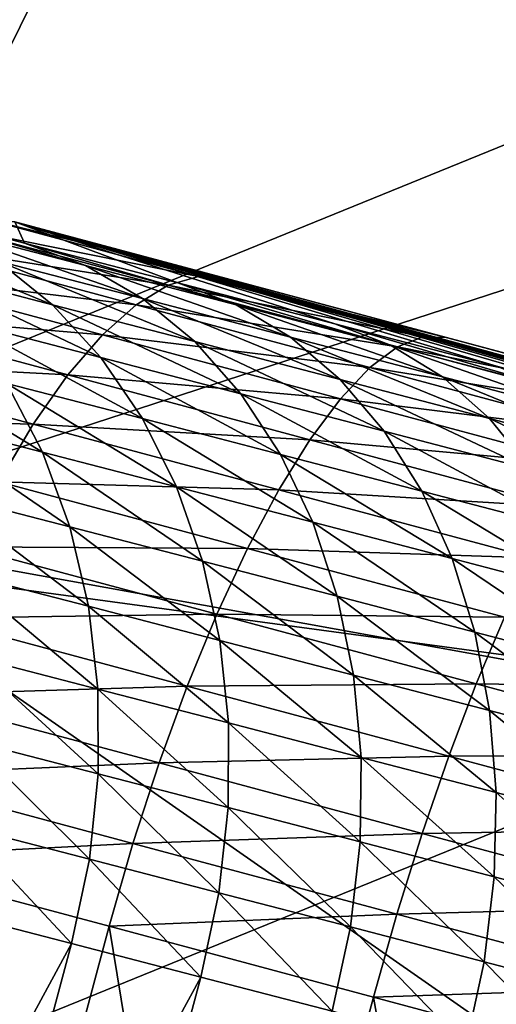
# Model space of a CAD drawing. Extents: x -0.7 to 0.7, y -0.35 to 0.35.
# Tile 89 of 226: x -0.42317 to -0.4145, y 0.18293 to 0.20084. Entities that reach past the tile are written whole.
import ezdxf

# ---------------------------------------------------------------- set-up
doc = ezdxf.new("R2010")
doc.units = 0

msp = doc.modelspace()

# ---------------------------------------------------------------- linework, layer by layer
for points in [[(-0.408555, 0.19782, 0.436948), (-0.408555, 0.216464, 0.436978), (-0.42001, 0.207142, 0.436992)], [(-0.431466, 0.191606, 0.412422), (-0.423829, 0.213357, 0.412432), (-0.39328, 0.207142, 0.412441)], [(-0.431466, 0.191606, 0.412422), (-0.39328, 0.207142, 0.412441), (-0.408555, 0.188498, 0.41244)], [(-0.427647, 0.191606, 0.436992), (-0.42001, 0.207142, 0.436992), (-0.427647, 0.204035, 0.436991)], [(-0.427647, 0.191606, 0.436992), (-0.408555, 0.19782, 0.436948), (-0.42001, 0.207142, 0.436992)], [(-0.427647, 0.191606, 0.436992), (-0.39328, 0.185391, 0.436968), (-0.408555, 0.19782, 0.436948)], [(-0.425792, 0.197483, 0.326013), (-0.423082, 0.196778, 0.329347), (-0.421973, 0.196368, 0.328314)], [(-0.425792, 0.197483, 0.326013), (-0.421973, 0.196368, 0.328314), (-0.424641, 0.197062, 0.325031)], [(-0.423262, 0.197166, 0.402346), (-0.423082, 0.196778, 0.329347), (-0.425792, 0.197483, 0.326013)], [(-0.419917, 0.196171, 0.40531), (-0.423856, 0.197228, 0.403798), (-0.424493, 0.19709, 0.405225)], [(-0.419409, 0.196132, 0.403825), (-0.423262, 0.197166, 0.402346), (-0.423856, 0.197228, 0.403798)], [(-0.419409, 0.196132, 0.403825), (-0.423856, 0.197228, 0.403798), (-0.419917, 0.196171, 0.40531)], [(-0.426128, 0.197115, 0.320625), (-0.423562, 0.19645, 0.324066), (-0.422576, 0.195657, 0.323134)], [(-0.426128, 0.197115, 0.320625), (-0.422576, 0.195657, 0.323134), (-0.425106, 0.196313, 0.319741)], [(-0.420469, 0.196011, 0.40677), (-0.424493, 0.19709, 0.405225), (-0.425162, 0.196755, 0.406602)], [(-0.424641, 0.197062, 0.325031), (-0.421973, 0.196368, 0.328314), (-0.420936, 0.195767, 0.327298)], [(-0.424641, 0.197062, 0.325031), (-0.420936, 0.195767, 0.327298), (-0.423562, 0.19645, 0.324066)], [(-0.419917, 0.196171, 0.40531), (-0.424493, 0.19709, 0.405225), (-0.420469, 0.196011, 0.40677)], [(-0.423262, 0.197166, 0.402346), (-0.419409, 0.196132, 0.403825), (-0.415408, 0.195059, 0.405084)], [(-0.423262, 0.197166, 0.402346), (-0.415408, 0.195059, 0.405084), (-0.406932, 0.192786, 0.406936)], [(-0.423262, 0.197166, 0.402346), (-0.406932, 0.192786, 0.406936), (-0.389343, 0.187869, 0.353694)], [(-0.423262, 0.197166, 0.402346), (-0.389343, 0.187869, 0.353694), (-0.39531, 0.189477, 0.350884)], [(-0.423262, 0.197166, 0.402346), (-0.39531, 0.189477, 0.350884), (-0.398679, 0.190369, 0.349175)], [(-0.423262, 0.197166, 0.402346), (-0.398679, 0.190369, 0.349175), (-0.401983, 0.191242, 0.347314)], [(-0.423262, 0.197166, 0.402346), (-0.401983, 0.191242, 0.347314), (-0.405221, 0.192096, 0.345291)], [(-0.423262, 0.197166, 0.402346), (-0.405221, 0.192096, 0.345291), (-0.408388, 0.192931, 0.343096)], [(-0.423262, 0.197166, 0.402346), (-0.408388, 0.192931, 0.343096), (-0.411482, 0.193744, 0.340723)], [(-0.423262, 0.197166, 0.402346), (-0.411482, 0.193744, 0.340723), (-0.414499, 0.194536, 0.338166)], [(-0.423262, 0.197166, 0.402346), (-0.414499, 0.194536, 0.338166), (-0.417438, 0.195306, 0.33542)], [(-0.423262, 0.197166, 0.402346), (-0.417438, 0.195306, 0.33542), (-0.420298, 0.196053, 0.332482)], [(-0.423262, 0.197166, 0.402346), (-0.420298, 0.196053, 0.332482), (-0.423082, 0.196778, 0.329347)], [(-0.421056, 0.195655, 0.408179), (-0.425162, 0.196755, 0.406602), (-0.425852, 0.19623, 0.407907)], [(-0.420469, 0.196011, 0.40677), (-0.425162, 0.196755, 0.406602), (-0.421056, 0.195655, 0.408179)], [(-0.423082, 0.196778, 0.329347), (-0.420298, 0.196053, 0.332482), (-0.419236, 0.195655, 0.331396)], [(-0.423082, 0.196778, 0.329347), (-0.419236, 0.195655, 0.331396), (-0.421973, 0.196368, 0.328314)], [(-0.425106, 0.196313, 0.319741), (-0.422576, 0.195657, 0.323134), (-0.421697, 0.194697, 0.322251)], [(-0.425106, 0.196313, 0.319741), (-0.421697, 0.194697, 0.322251), (-0.424193, 0.195344, 0.318904)], [(-0.423562, 0.19645, 0.324066), (-0.420936, 0.195767, 0.327298), (-0.419989, 0.194985, 0.326317)], [(-0.423562, 0.19645, 0.324066), (-0.419989, 0.194985, 0.326317), (-0.422576, 0.195657, 0.323134)], [(-0.421973, 0.196368, 0.328314), (-0.419236, 0.195655, 0.331396), (-0.418244, 0.195066, 0.330329)], [(-0.421973, 0.196368, 0.328314), (-0.418244, 0.195066, 0.330329), (-0.420936, 0.195767, 0.327298)], [(-0.421668, 0.195108, 0.409513), (-0.425852, 0.19623, 0.407907), (-0.42655, 0.195521, 0.409117)], [(-0.421056, 0.195655, 0.408179), (-0.425852, 0.19623, 0.407907), (-0.421668, 0.195108, 0.409513)], [(-0.41583, 0.195075, 0.406596), (-0.419917, 0.196171, 0.40531), (-0.420469, 0.196011, 0.40677)], [(-0.415408, 0.195059, 0.405084), (-0.419409, 0.196132, 0.403825), (-0.419917, 0.196171, 0.40531)], [(-0.415408, 0.195059, 0.405084), (-0.419917, 0.196171, 0.40531), (-0.41583, 0.195075, 0.406596)], [(-0.416297, 0.194892, 0.408082), (-0.420469, 0.196011, 0.40677), (-0.421056, 0.195655, 0.408179)], [(-0.41583, 0.195075, 0.406596), (-0.420469, 0.196011, 0.40677), (-0.416297, 0.194892, 0.408082)], [(-0.420298, 0.196053, 0.332482), (-0.417438, 0.195306, 0.33542), (-0.416425, 0.194921, 0.334283)], [(-0.420298, 0.196053, 0.332482), (-0.416425, 0.194921, 0.334283), (-0.419236, 0.195655, 0.331396)], [(-0.420936, 0.195767, 0.327298), (-0.418244, 0.195066, 0.330329), (-0.417341, 0.194295, 0.329299)], [(-0.420936, 0.195767, 0.327298), (-0.417341, 0.194295, 0.329299), (-0.419989, 0.194985, 0.326317)], [(-0.422576, 0.195657, 0.323134), (-0.419989, 0.194985, 0.326317), (-0.419148, 0.194035, 0.325388)], [(-0.422576, 0.195657, 0.323134), (-0.419148, 0.194035, 0.325388), (-0.421697, 0.194697, 0.322251)], [(-0.416803, 0.194514, 0.409517), (-0.421056, 0.195655, 0.408179), (-0.421668, 0.195108, 0.409513)], [(-0.416297, 0.194892, 0.408082), (-0.421056, 0.195655, 0.408179), (-0.416803, 0.194514, 0.409517)], [(-0.419236, 0.195655, 0.331396), (-0.416425, 0.194921, 0.334283), (-0.415483, 0.194344, 0.333166)], [(-0.419236, 0.195655, 0.331396), (-0.415483, 0.194344, 0.333166), (-0.418244, 0.195066, 0.330329)], [(-0.422295, 0.194381, 0.410751), (-0.42655, 0.195521, 0.409117), (-0.427245, 0.194643, 0.410211)], [(-0.421668, 0.195108, 0.409513), (-0.42655, 0.195521, 0.409117), (-0.422295, 0.194381, 0.410751)], [(-0.424193, 0.195344, 0.318904), (-0.421697, 0.194697, 0.322251), (-0.420941, 0.193587, 0.321433)], [(-0.424193, 0.195344, 0.318904), (-0.420941, 0.193587, 0.321433), (-0.423407, 0.194225, 0.318128)], [(-0.417438, 0.195306, 0.33542), (-0.414499, 0.194536, 0.338166), (-0.41354, 0.194165, 0.336979)], [(-0.417438, 0.195306, 0.33542), (-0.41354, 0.194165, 0.336979), (-0.416425, 0.194921, 0.334283)], [(-0.417338, 0.193947, 0.410876), (-0.421668, 0.195108, 0.409513), (-0.422295, 0.194381, 0.410751)], [(-0.416803, 0.194514, 0.409517), (-0.421668, 0.195108, 0.409513), (-0.417338, 0.193947, 0.410876)], [(-0.418244, 0.195066, 0.330329), (-0.415483, 0.194344, 0.333166), (-0.414627, 0.193586, 0.332086)], [(-0.418244, 0.195066, 0.330329), (-0.414627, 0.193586, 0.332086), (-0.417341, 0.194295, 0.329299)], [(-0.411588, 0.193938, 0.407655), (-0.41583, 0.195075, 0.406596), (-0.416297, 0.194892, 0.408082)], [(-0.411251, 0.193944, 0.406122), (-0.415408, 0.195059, 0.405084), (-0.41583, 0.195075, 0.406596)], [(-0.411251, 0.193944, 0.406122), (-0.41583, 0.195075, 0.406596), (-0.411588, 0.193938, 0.407655)], [(-0.415408, 0.195059, 0.405084), (-0.411251, 0.193944, 0.406122), (-0.406932, 0.192786, 0.406936)], [(-0.419989, 0.194985, 0.326317), (-0.417341, 0.194295, 0.329299), (-0.416541, 0.193356, 0.328324)], [(-0.419989, 0.194985, 0.326317), (-0.416541, 0.193356, 0.328324), (-0.419148, 0.194035, 0.325388)], [(-0.411972, 0.193733, 0.409162), (-0.416297, 0.194892, 0.408082), (-0.416803, 0.194514, 0.409517)], [(-0.416425, 0.194921, 0.334283), (-0.41354, 0.194165, 0.336979), (-0.41265, 0.193603, 0.335812)], [(-0.416425, 0.194921, 0.334283), (-0.41265, 0.193603, 0.335812), (-0.415483, 0.194344, 0.333166)], [(-0.411588, 0.193938, 0.407655), (-0.416297, 0.194892, 0.408082), (-0.411972, 0.193733, 0.409162)], [(-0.425828, 0.194851, 0.314604), (-0.423407, 0.194225, 0.318128), (-0.422759, 0.192976, 0.317426)], [(-0.425828, 0.194851, 0.314604), (-0.422759, 0.192976, 0.317426), (-0.425155, 0.193595, 0.313938)], [(-0.421697, 0.194697, 0.322251), (-0.419148, 0.194035, 0.325388), (-0.418427, 0.192933, 0.324527)], [(-0.421697, 0.194697, 0.322251), (-0.418427, 0.192933, 0.324527), (-0.420941, 0.193587, 0.321433)], [(-0.422926, 0.193485, 0.41187), (-0.427245, 0.194643, 0.410211), (-0.427926, 0.19361, 0.41117)], [(-0.422295, 0.194381, 0.410751), (-0.427245, 0.194643, 0.410211), (-0.422926, 0.193485, 0.41187)], [(-0.412398, 0.193333, 0.410617), (-0.416803, 0.194514, 0.409517), (-0.417338, 0.193947, 0.410876)], [(-0.411972, 0.193733, 0.409162), (-0.416803, 0.194514, 0.409517), (-0.412398, 0.193333, 0.410617)], [(-0.417893, 0.193201, 0.412136), (-0.422295, 0.194381, 0.410751), (-0.422926, 0.193485, 0.41187)], [(-0.417338, 0.193947, 0.410876), (-0.422295, 0.194381, 0.410751), (-0.417893, 0.193201, 0.412136)], [(-0.415483, 0.194344, 0.333166), (-0.41265, 0.193603, 0.335812), (-0.411846, 0.192858, 0.334685)], [(-0.415483, 0.194344, 0.333166), (-0.411846, 0.192858, 0.334685), (-0.414627, 0.193586, 0.332086)], [(-0.423407, 0.194225, 0.318128), (-0.420941, 0.193587, 0.321433), (-0.420322, 0.192344, 0.320693)], [(-0.423407, 0.194225, 0.318128), (-0.420322, 0.192344, 0.320693), (-0.422759, 0.192976, 0.317426)], [(-0.417341, 0.194295, 0.329299), (-0.414627, 0.193586, 0.332086), (-0.413873, 0.192659, 0.331064)], [(-0.417341, 0.194295, 0.329299), (-0.413873, 0.192659, 0.331064), (-0.416541, 0.193356, 0.328324)], [(-0.419148, 0.194035, 0.325388), (-0.416541, 0.193356, 0.328324), (-0.415859, 0.192264, 0.327419)], [(-0.419148, 0.194035, 0.325388), (-0.415859, 0.192264, 0.327419), (-0.418427, 0.192933, 0.324527)], [(-0.412857, 0.192746, 0.411995), (-0.417338, 0.193947, 0.410876), (-0.417893, 0.193201, 0.412136)], [(-0.412398, 0.193333, 0.410617), (-0.417338, 0.193947, 0.410876), (-0.412857, 0.192746, 0.411995)], [(-0.422926, 0.193485, 0.41187), (-0.427926, 0.19361, 0.41117), (-0.423549, 0.192437, 0.412851)], [(-0.425155, 0.193595, 0.313938), (-0.422759, 0.192976, 0.317426), (-0.422262, 0.191617, 0.31681)], [(-0.425155, 0.193595, 0.313938), (-0.422262, 0.191617, 0.31681), (-0.424636, 0.19223, 0.313355)], [(-0.418459, 0.192288, 0.413275), (-0.422926, 0.193485, 0.41187), (-0.423549, 0.192437, 0.412851)], [(-0.417893, 0.193201, 0.412136), (-0.422926, 0.193485, 0.41187), (-0.418459, 0.192288, 0.413275)], [(-0.420941, 0.193587, 0.321433), (-0.418427, 0.192933, 0.324527), (-0.417839, 0.191699, 0.323748)], [(-0.420941, 0.193587, 0.321433), (-0.417839, 0.191699, 0.323748), (-0.420322, 0.192344, 0.320693)], [(-0.414627, 0.193586, 0.332086), (-0.411846, 0.192858, 0.334685), (-0.41114, 0.191943, 0.333618)], [(-0.414627, 0.193586, 0.332086), (-0.41114, 0.191943, 0.333618), (-0.413873, 0.192659, 0.331064)], [(-0.416541, 0.193356, 0.328324), (-0.413873, 0.192659, 0.331064), (-0.413233, 0.191578, 0.330117)], [(-0.416541, 0.193356, 0.328324), (-0.413233, 0.191578, 0.330117), (-0.415859, 0.192264, 0.327419)], [(-0.413341, 0.191981, 0.413272), (-0.417893, 0.193201, 0.412136), (-0.418459, 0.192288, 0.413275)], [(-0.412857, 0.192746, 0.411995), (-0.417893, 0.193201, 0.412136), (-0.413341, 0.191981, 0.413272)], [(-0.422759, 0.192976, 0.317426), (-0.420322, 0.192344, 0.320693), (-0.419849, 0.190992, 0.320044)], [(-0.422759, 0.192976, 0.317426), (-0.419849, 0.190992, 0.320044), (-0.422262, 0.191617, 0.31681)], [(-0.418427, 0.192933, 0.324527), (-0.415859, 0.192264, 0.327419), (-0.415306, 0.191039, 0.326601)], [(-0.418427, 0.192933, 0.324527), (-0.415306, 0.191039, 0.326601), (-0.417839, 0.191699, 0.323748)], [(-0.419026, 0.191224, 0.414274), (-0.423549, 0.192437, 0.412851), (-0.424155, 0.191253, 0.413677)], [(-0.418459, 0.192288, 0.413275), (-0.423549, 0.192437, 0.412851), (-0.419026, 0.191224, 0.414274)], [(-0.420322, 0.192344, 0.320693), (-0.417839, 0.191699, 0.323748), (-0.417394, 0.190354, 0.323065)], [(-0.420322, 0.192344, 0.320693), (-0.417394, 0.190354, 0.323065), (-0.419849, 0.190992, 0.320044)], [(-0.424636, 0.19223, 0.313355), (-0.422262, 0.191617, 0.31681), (-0.421923, 0.190172, 0.316292)], [(-0.424636, 0.19223, 0.313355), (-0.421923, 0.190172, 0.316292), (-0.424278, 0.19078, 0.312863)], [(-0.413843, 0.191051, 0.414427), (-0.418459, 0.192288, 0.413275), (-0.419026, 0.191224, 0.414274)], [(-0.413341, 0.191981, 0.413272), (-0.418459, 0.192288, 0.413275), (-0.413843, 0.191051, 0.414427)], [(-0.415859, 0.192264, 0.327419), (-0.413233, 0.191578, 0.330117), (-0.412717, 0.190363, 0.32926)], [(-0.415859, 0.192264, 0.327419), (-0.412717, 0.190363, 0.32926), (-0.415306, 0.191039, 0.326601)], [(-0.417839, 0.191699, 0.323748), (-0.415306, 0.191039, 0.326601), (-0.414892, 0.189702, 0.325884)], [(-0.417839, 0.191699, 0.323748), (-0.414892, 0.189702, 0.325884), (-0.417394, 0.190354, 0.323065)], [(-0.423829, 0.182284, 0.4124), (-0.431466, 0.191606, 0.412422), (-0.408555, 0.188498, 0.41244)], [(-0.400918, 0.172962, 0.436982), (-0.39328, 0.185391, 0.436968), (-0.427647, 0.191606, 0.436992)], [(-0.423829, 0.179176, 0.43699), (-0.400918, 0.172962, 0.436982), (-0.427647, 0.191606, 0.436992)], [(-0.422262, 0.191617, 0.31681), (-0.419849, 0.190992, 0.320044), (-0.419532, 0.189552, 0.319497)], [(-0.422262, 0.191617, 0.31681), (-0.419532, 0.189552, 0.319497), (-0.421923, 0.190172, 0.316292)], [(-0.419583, 0.190028, 0.415116), (-0.424155, 0.191253, 0.413677), (-0.424732, 0.189954, 0.414336)], [(-0.419026, 0.191224, 0.414274), (-0.424155, 0.191253, 0.413677), (-0.419583, 0.190028, 0.415116)], [(-0.414354, 0.189972, 0.41544), (-0.419026, 0.191224, 0.414274), (-0.419583, 0.190028, 0.415116)], [(-0.413843, 0.191051, 0.414427), (-0.419026, 0.191224, 0.414274), (-0.414354, 0.189972, 0.41544)], [(-0.419849, 0.190992, 0.320044), (-0.417394, 0.190354, 0.323065), (-0.4171, 0.18892, 0.32249)], [(-0.419849, 0.190992, 0.320044), (-0.4171, 0.18892, 0.32249), (-0.419532, 0.189552, 0.319497)], [(-0.415306, 0.191039, 0.326601), (-0.412717, 0.190363, 0.32926), (-0.412336, 0.189035, 0.328509)], [(-0.415306, 0.191039, 0.326601), (-0.412336, 0.189035, 0.328509), (-0.414892, 0.189702, 0.325884)], [(-0.424278, 0.19078, 0.312863), (-0.421923, 0.190172, 0.316292), (-0.421749, 0.188665, 0.315879)], [(-0.424278, 0.19078, 0.312863), (-0.421749, 0.188665, 0.315879), (-0.424089, 0.189269, 0.312472)], [(-0.417394, 0.190354, 0.323065), (-0.414892, 0.189702, 0.325884), (-0.414623, 0.188275, 0.32528)], [(-0.417394, 0.190354, 0.323065), (-0.414623, 0.188275, 0.32528), (-0.4171, 0.18892, 0.32249)], [(-0.419583, 0.190028, 0.415116), (-0.424732, 0.189954, 0.414336), (-0.420123, 0.188719, 0.415786)], [(-0.421923, 0.190172, 0.316292), (-0.419532, 0.189552, 0.319497), (-0.419374, 0.18805, 0.319062)], [(-0.421923, 0.190172, 0.316292), (-0.419374, 0.18805, 0.319062), (-0.421749, 0.188665, 0.315879)], [(-0.414865, 0.188763, 0.416294), (-0.419583, 0.190028, 0.415116), (-0.420123, 0.188719, 0.415786)], [(-0.414354, 0.189972, 0.41544), (-0.419583, 0.190028, 0.415116), (-0.414865, 0.188763, 0.416294)], [(-0.420123, 0.188719, 0.415786), (-0.424732, 0.189954, 0.414336), (-0.425272, 0.188563, 0.414814)], [(-0.409533, 0.188681, 0.416349), (-0.414354, 0.189972, 0.41544), (-0.414865, 0.188763, 0.416294)], [(-0.414892, 0.189702, 0.325884), (-0.412336, 0.189035, 0.328509), (-0.412095, 0.187615, 0.327876)], [(-0.414892, 0.189702, 0.325884), (-0.412095, 0.187615, 0.327876), (-0.414623, 0.188275, 0.32528)], [(-0.419532, 0.189552, 0.319497), (-0.4171, 0.18892, 0.32249), (-0.416961, 0.187423, 0.322032)], [(-0.419532, 0.189552, 0.319497), (-0.416961, 0.187423, 0.322032), (-0.419374, 0.18805, 0.319062)], [(-0.424089, 0.189269, 0.312472), (-0.421749, 0.188665, 0.315879), (-0.421742, 0.187122, 0.315579)], [(-0.424089, 0.189269, 0.312472), (-0.421742, 0.187122, 0.315579), (-0.424072, 0.187724, 0.312188)], [(-0.414865, 0.188763, 0.416294), (-0.420123, 0.188719, 0.415786), (-0.415367, 0.187445, 0.416973)], [(-0.4171, 0.18892, 0.32249), (-0.414623, 0.188275, 0.32528), (-0.414504, 0.186783, 0.324798)], [(-0.4171, 0.18892, 0.32249), (-0.414504, 0.186783, 0.324798), (-0.416961, 0.187423, 0.322032)], [(-0.409997, 0.187459, 0.417211), (-0.414865, 0.188763, 0.416294), (-0.415367, 0.187445, 0.416973)], [(-0.409533, 0.188681, 0.416349), (-0.414865, 0.188763, 0.416294), (-0.409997, 0.187459, 0.417211)], [(-0.420123, 0.188719, 0.415786), (-0.425272, 0.188563, 0.414814), (-0.420635, 0.187321, 0.416273)], [(-0.421749, 0.188665, 0.315879), (-0.419374, 0.18805, 0.319062), (-0.419379, 0.18651, 0.318746)], [(-0.421749, 0.188665, 0.315879), (-0.419379, 0.18651, 0.318746), (-0.421742, 0.187122, 0.315579)], [(-0.415367, 0.187445, 0.416973), (-0.420123, 0.188719, 0.415786), (-0.420635, 0.187321, 0.416273)], [(-0.420635, 0.187321, 0.416273), (-0.425272, 0.188563, 0.414814), (-0.425765, 0.187103, 0.415104)], [(-0.423829, 0.182284, 0.4124), (-0.408555, 0.188498, 0.41244), (-0.404736, 0.172962, 0.412392)], [(-0.414623, 0.188275, 0.32528), (-0.412095, 0.187615, 0.327876), (-0.411999, 0.186128, 0.327372)], [(-0.414623, 0.188275, 0.32528), (-0.411999, 0.186128, 0.327372), (-0.414504, 0.186783, 0.324798)], [(-0.419374, 0.18805, 0.319062), (-0.41698, 0.185887, 0.321699), (-0.419379, 0.18651, 0.318746)], [(-0.419374, 0.18805, 0.319062), (-0.416961, 0.187423, 0.322032), (-0.41698, 0.185887, 0.321699)], [(-0.424072, 0.187724, 0.312188), (-0.421903, 0.18557, 0.315397), (-0.424226, 0.186171, 0.312015)], [(-0.424072, 0.187724, 0.312188), (-0.421742, 0.187122, 0.315579), (-0.421903, 0.18557, 0.315397)], [(-0.415367, 0.187445, 0.416973), (-0.420635, 0.187321, 0.416273), (-0.415852, 0.186039, 0.417467)], [(-0.416961, 0.187423, 0.322032), (-0.414538, 0.185251, 0.324449), (-0.41698, 0.185887, 0.321699)], [(-0.416961, 0.187423, 0.322032), (-0.414504, 0.186783, 0.324798), (-0.414538, 0.185251, 0.324449)], [(-0.410463, 0.186131, 0.417897), (-0.415367, 0.187445, 0.416973), (-0.415852, 0.186039, 0.417467)], [(-0.409997, 0.187459, 0.417211), (-0.415367, 0.187445, 0.416973), (-0.410463, 0.186131, 0.417897)], [(-0.420635, 0.187321, 0.416273), (-0.425765, 0.187103, 0.415104), (-0.421111, 0.185856, 0.416569)], [(-0.415852, 0.186039, 0.417467), (-0.420635, 0.187321, 0.416273), (-0.421111, 0.185856, 0.416569)], [(-0.421111, 0.185856, 0.416569), (-0.425765, 0.187103, 0.415104), (-0.426201, 0.185599, 0.415202)], [(-0.421742, 0.187122, 0.315579), (-0.419548, 0.18496, 0.318554), (-0.421903, 0.18557, 0.315397)], [(-0.421742, 0.187122, 0.315579), (-0.419379, 0.18651, 0.318746), (-0.419548, 0.18496, 0.318554)], [(-0.414504, 0.186783, 0.324798), (-0.412049, 0.184601, 0.327005), (-0.414538, 0.185251, 0.324449)], [(-0.414504, 0.186783, 0.324798), (-0.411999, 0.186128, 0.327372), (-0.412049, 0.184601, 0.327005)], [(-0.419379, 0.18651, 0.318746), (-0.417156, 0.184339, 0.321497), (-0.419548, 0.18496, 0.318554)], [(-0.419379, 0.18651, 0.318746), (-0.41698, 0.185887, 0.321699), (-0.417156, 0.184339, 0.321497)], [(-0.424226, 0.186171, 0.312015), (-0.422228, 0.184036, 0.315336), (-0.42455, 0.184635, 0.311957)], [(-0.424226, 0.186171, 0.312015), (-0.421903, 0.18557, 0.315397), (-0.422228, 0.184036, 0.315336)], [(-0.410463, 0.186131, 0.417897), (-0.415852, 0.186039, 0.417467), (-0.410921, 0.184718, 0.418396)], [(-0.415852, 0.186039, 0.417467), (-0.421111, 0.185856, 0.416569), (-0.416311, 0.18457, 0.417767)], [(-0.410921, 0.184718, 0.418396), (-0.415852, 0.186039, 0.417467), (-0.416311, 0.18457, 0.417767)], [(-0.421111, 0.185856, 0.416569), (-0.426201, 0.185599, 0.415202), (-0.421542, 0.184351, 0.416668)], [(-0.416311, 0.18457, 0.417767), (-0.421111, 0.185856, 0.416569), (-0.421542, 0.184351, 0.416668)], [(-0.41698, 0.185887, 0.321699), (-0.414723, 0.183705, 0.324237), (-0.417156, 0.184339, 0.321497)], [(-0.41698, 0.185887, 0.321699), (-0.414538, 0.185251, 0.324449), (-0.414723, 0.183705, 0.324237)], [(-0.424389, 0.173725, 0.416668), (-0.421542, 0.184351, 0.416668), (-0.426201, 0.185599, 0.415202)], [(-0.421903, 0.18557, 0.315397), (-0.419876, 0.183426, 0.31849), (-0.422228, 0.184036, 0.315336)], [(-0.421903, 0.18557, 0.315397), (-0.419548, 0.18496, 0.318554), (-0.419876, 0.183426, 0.31849)], [(-0.414538, 0.185251, 0.324449), (-0.412244, 0.183058, 0.326783), (-0.414723, 0.183705, 0.324237)], [(-0.414538, 0.185251, 0.324449), (-0.412049, 0.184601, 0.327005), (-0.412244, 0.183058, 0.326783)], [(-0.419548, 0.18496, 0.318554), (-0.417487, 0.182806, 0.321429), (-0.419876, 0.183426, 0.31849)], [(-0.419548, 0.18496, 0.318554), (-0.417156, 0.184339, 0.321497), (-0.417487, 0.182806, 0.321429)], [(-0.410921, 0.184718, 0.418396), (-0.416311, 0.18457, 0.417767), (-0.411364, 0.183244, 0.418699)], [(-0.427136, 0.174983, 0.311957), (-0.42455, 0.184635, 0.311957), (-0.422228, 0.184036, 0.315336)], [(-0.416311, 0.18457, 0.417767), (-0.421542, 0.184351, 0.416668), (-0.416736, 0.183063, 0.417867)], [(-0.411364, 0.183244, 0.418699), (-0.416311, 0.18457, 0.417767), (-0.416736, 0.183063, 0.417867)], [(-0.419583, 0.172438, 0.417867), (-0.421542, 0.184351, 0.416668), (-0.424389, 0.173725, 0.416668)], [(-0.419583, 0.172438, 0.417867), (-0.416736, 0.183063, 0.417867), (-0.421542, 0.184351, 0.416668)], [(-0.417156, 0.184339, 0.321497), (-0.415057, 0.182173, 0.324165), (-0.417487, 0.182806, 0.321429)], [(-0.417156, 0.184339, 0.321497), (-0.414723, 0.183705, 0.324237), (-0.415057, 0.182173, 0.324165)], [(-0.427136, 0.174983, 0.311957), (-0.422228, 0.184036, 0.315336), (-0.424826, 0.174341, 0.315336)], [(-0.424826, 0.174341, 0.315336), (-0.422228, 0.184036, 0.315336), (-0.419876, 0.183426, 0.31849)], [(-0.414723, 0.183705, 0.324237), (-0.412581, 0.181526, 0.326709), (-0.415057, 0.182173, 0.324165)], [(-0.414723, 0.183705, 0.324237), (-0.412244, 0.183058, 0.326783), (-0.412581, 0.181526, 0.326709)], [(-0.424826, 0.174341, 0.315336), (-0.419876, 0.183426, 0.31849), (-0.422484, 0.173693, 0.31849)], [(-0.422484, 0.173693, 0.31849), (-0.419876, 0.183426, 0.31849), (-0.417487, 0.182806, 0.321429)], [(-0.411364, 0.183244, 0.418699), (-0.416736, 0.183063, 0.417867), (-0.411784, 0.181736, 0.4188)], [(-0.414631, 0.171111, 0.4188), (-0.416736, 0.183063, 0.417867), (-0.419583, 0.172438, 0.417867)], [(-0.414631, 0.171111, 0.4188), (-0.411784, 0.181736, 0.4188), (-0.416736, 0.183063, 0.417867)]]:
    msp.add_3dface(points)

doc.saveas('drawing.dxf')
